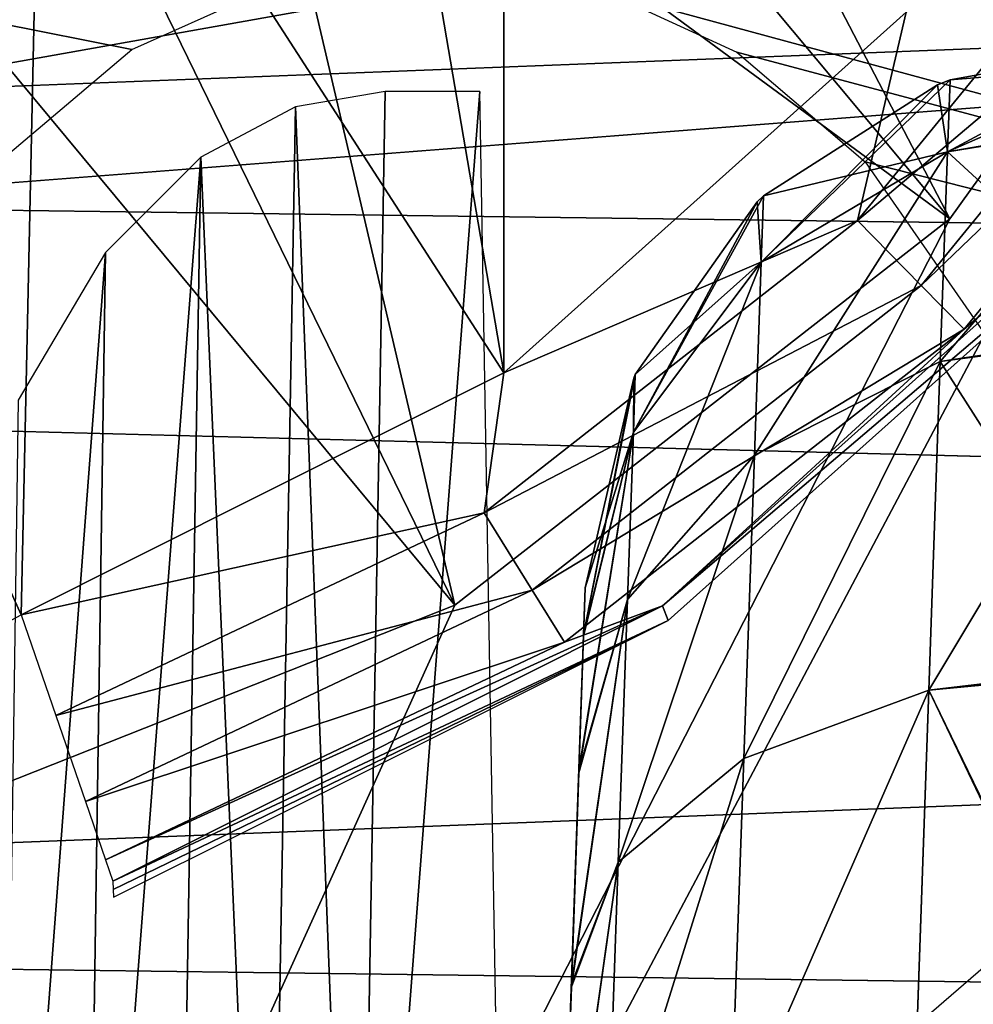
# Model space of a CAD drawing. Header units: millimetres. Extents: x -75 to 75, y -5 to 37.
# Tile 99 of 255: x -21.73 to -20.04, y 3.8 to 5.54. Entities that reach past the tile are written whole.
import ezdxf

# ---------------------------------------------------------------- set-up
doc = ezdxf.new("R2010")
doc.units = ezdxf.units.MM
doc.header["$LTSCALE"] = 101.851852
for name, color, linetype in [('106', 7, 'CONTINUOUS'), ('132', 7, 'CONTINUOUS'), ('133', 7, 'CONTINUOUS'), ('163', 7, 'CONTINUOUS'), ('173', 7, 'CONTINUOUS'), ('174', 7, 'CONTINUOUS'), ('177', 7, 'CONTINUOUS'), ('186', 7, 'CONTINUOUS'), ('202', 7, 'CONTINUOUS'), ('269', 7, 'CONTINUOUS'), ('363', 7, 'CONTINUOUS'), ('364', 7, 'CONTINUOUS'), ('381', 7, 'CONTINUOUS'), ('403', 7, 'CONTINUOUS'), ('409', 7, 'CONTINUOUS'), ('508', 7, 'CONTINUOUS'), ('6', 7, 'CONTINUOUS'), ('8', 7, 'CONTINUOUS'), ('99', 7, 'CONTINUOUS')]:
    doc.layers.add(name, color=color, linetype=linetype)

msp = doc.modelspace()

# ---------------------------------------------------------------- linework, layer by layer
at = {"layer": '106', "color": 251, "linetype": 'Continuous', "true_color": 0x464b4f}
for points in [[(-19.7295, 5.5, 82.0106), (-19.7295, 5.5, 79.9894), (-20.082, 5.4358, 79.9894), (-19.7295, 5.5, 82.0106)], [(-20.082, 5.4358, 82.0106), (-19.7295, 5.5, 82.0106), (-20.082, 5.4358, 79.9894), (-20.082, 5.4358, 82.0106)], [(-20.1042, 5.4272, 79.9894), (-20.082, 5.4358, 82.0106), (-20.082, 5.4358, 79.9894), (-20.1042, 5.4272, 79.9894)], [(-20.1042, 5.4272, 82.0106), (-20.082, 5.4358, 82.0106), (-20.1042, 5.4272, 79.9894), (-20.1042, 5.4272, 82.0106)], [(-20.413, 5.23, 79.9894), (-20.1042, 5.4272, 82.0106), (-20.1042, 5.4272, 79.9894), (-20.413, 5.23, 79.9894)], [(-20.413, 5.23, 82.0106), (-20.1042, 5.4272, 82.0106), (-20.413, 5.23, 79.9894), (-20.413, 5.23, 82.0106)], [(-20.4242, 5.2193, 79.9894), (-20.413, 5.23, 82.0106), (-20.413, 5.23, 79.9894), (-20.4242, 5.2193, 79.9894)], [(-20.4242, 5.2193, 82.0106), (-20.413, 5.23, 82.0106), (-20.4242, 5.2193, 79.9894), (-20.4242, 5.2193, 82.0106)], [(-20.6402, 4.9133, 79.9894), (-20.4242, 5.2193, 82.0106), (-20.4242, 5.2193, 79.9894), (-20.6402, 4.9133, 79.9894)], [(-20.6402, 4.9133, 82.0106), (-20.4242, 5.2193, 82.0106), (-20.6402, 4.9133, 79.9894), (-20.6402, 4.9133, 82.0106)], [(-20.7289, 4.5349, 79.9894), (-20.7289, 4.5349, 82.0106), (-20.6431, 4.9067, 82.0106), (-20.7289, 4.5349, 79.9894)], [(-20.7289, 4.5349, 79.9894), (-20.6431, 4.9067, 82.0106), (-20.6431, 4.9067, 79.9894), (-20.7289, 4.5349, 79.9894)], [(-20.6431, 4.9067, 82.0106), (-20.6402, 4.9133, 82.0106), (-20.6431, 4.9067, 79.9894), (-20.6431, 4.9067, 82.0106)], [(-20.6431, 4.9067, 79.9894), (-20.6402, 4.9133, 82.0106), (-20.6402, 4.9133, 79.9894), (-20.6431, 4.9067, 79.9894)]]:
    msp.add_3dface(points, dxfattribs=at)
at = {"layer": '132', "color": 251, "linetype": 'Continuous', "true_color": 0x464b4f}
for points in [[(-19.7295, 5.5, 82.0106), (-20.082, 5.4358, 82.0106), (-20.0864, 5.3083, 82.8649), (-19.7295, 5.5, 82.0106)], [(-19.7326, 5.3695, 82.886), (-19.7295, 5.5, 82.0106), (-20.0864, 5.3083, 82.8649), (-19.7326, 5.3695, 82.886)], [(-20.082, 5.4358, 82.0106), (-20.4171, 5.1125, 82.7995), (-20.0864, 5.3083, 82.8649), (-20.082, 5.4358, 82.0106)], [(-20.082, 5.4358, 82.0106), (-20.1042, 5.4272, 82.0106), (-20.4171, 5.1125, 82.7995), (-20.082, 5.4358, 82.0106)], [(-20.1042, 5.4272, 82.0106), (-20.413, 5.23, 82.0106), (-20.4171, 5.1125, 82.7995), (-20.1042, 5.4272, 82.0106)], [(-19.7414, 4.9909, 83.6826), (-19.7326, 5.3695, 82.886), (-20.0864, 5.3083, 82.8649), (-19.7414, 4.9909, 83.6826)], [(-20.4171, 5.1125, 82.7995), (-20.4291, 4.7701, 83.5198), (-20.0864, 5.3083, 82.8649), (-20.4171, 5.1125, 82.7995)], [(-20.0864, 5.3083, 82.8649), (-20.4291, 4.7701, 83.5198), (-20.0994, 4.9367, 83.6444), (-20.0864, 5.3083, 82.8649)], [(-19.7414, 4.9909, 83.6826), (-20.0864, 5.3083, 82.8649), (-20.0994, 4.9367, 83.6444), (-19.7414, 4.9909, 83.6826)], [(-20.413, 5.23, 82.0106), (-20.6437, 4.8114, 82.6996), (-20.4171, 5.1125, 82.7995), (-20.413, 5.23, 82.0106)], [(-20.413, 5.23, 82.0106), (-20.4242, 5.2193, 82.0106), (-20.6437, 4.8114, 82.6996), (-20.413, 5.23, 82.0106)], [(-20.4242, 5.2193, 82.0106), (-20.6402, 4.9133, 82.0106), (-20.6437, 4.8114, 82.6996), (-20.4242, 5.2193, 82.0106)], [(-20.4171, 5.1125, 82.7995), (-20.6541, 4.5147, 83.3295), (-20.4291, 4.7701, 83.5198), (-20.4171, 5.1125, 82.7995)], [(-20.6437, 4.8114, 82.6996), (-20.6541, 4.5147, 83.3295), (-20.4171, 5.1125, 82.7995), (-20.6437, 4.8114, 82.6996)], [(-19.7552, 4.397, 84.3347), (-19.7414, 4.9909, 83.6826), (-20.0994, 4.9367, 83.6444), (-19.7552, 4.397, 84.3347)], [(-20.4291, 4.7701, 83.5198), (-20.4478, 4.2328, 84.1088), (-20.0994, 4.9367, 83.6444), (-20.4291, 4.7701, 83.5198)], [(-20.0994, 4.9367, 83.6444), (-20.4478, 4.2328, 84.1088), (-20.1198, 4.3538, 84.2812), (-20.0994, 4.9367, 83.6444)], [(-19.7552, 4.397, 84.3347), (-20.0994, 4.9367, 83.6444), (-20.1198, 4.3538, 84.2812), (-19.7552, 4.397, 84.3347)], [(-20.7318, 4.4519, 82.5807), (-20.6402, 4.9133, 82.0106), (-20.6431, 4.9067, 82.0106), (-20.7318, 4.4519, 82.5807)], [(-20.6402, 4.9133, 82.0106), (-20.7318, 4.4519, 82.5807), (-20.6437, 4.8114, 82.6996), (-20.6402, 4.9133, 82.0106)], [(-20.7289, 4.5349, 82.0106), (-20.7318, 4.4519, 82.5807), (-20.6431, 4.9067, 82.0106), (-20.7289, 4.5349, 82.0106)], [(-20.7318, 4.4519, 82.5807), (-20.7402, 4.2111, 83.1017), (-20.6437, 4.8114, 82.6996), (-20.7318, 4.4519, 82.5807)], [(-20.6437, 4.8114, 82.6996), (-20.7402, 4.2111, 83.1017), (-20.6541, 4.5147, 83.3295), (-20.6437, 4.8114, 82.6996)], [(-20.6541, 4.5147, 83.3295), (-20.6704, 4.0485, 83.8466), (-20.4291, 4.7701, 83.5198), (-20.6541, 4.5147, 83.3295)], [(-20.4291, 4.7701, 83.5198), (-20.6704, 4.0485, 83.8466), (-20.4478, 4.2328, 84.1088), (-20.4291, 4.7701, 83.5198)], [(-20.6541, 4.5147, 83.3295), (-20.7535, 3.8321, 83.5329), (-20.6704, 4.0485, 83.8466), (-20.6541, 4.5147, 83.3295)], [(-20.7402, 4.2111, 83.1017), (-20.7535, 3.8321, 83.5329), (-20.6541, 4.5147, 83.3295), (-20.7402, 4.2111, 83.1017)], [(-19.7729, 3.6391, 84.786), (-19.7552, 4.397, 84.3347), (-20.1198, 4.3538, 84.2812), (-19.7729, 3.6391, 84.786)], [(-20.1198, 4.3538, 84.2812), (-20.4718, 3.5473, 84.5156), (-20.1457, 3.6105, 84.7198), (-20.1198, 4.3538, 84.2812)], [(-20.4478, 4.2328, 84.1088), (-20.4718, 3.5473, 84.5156), (-20.1198, 4.3538, 84.2812), (-20.4478, 4.2328, 84.1088)], [(-19.7729, 3.6391, 84.786), (-20.1198, 4.3538, 84.2812), (-20.1457, 3.6105, 84.7198), (-19.7729, 3.6391, 84.786)], [(-20.6704, 4.0485, 83.8466), (-20.6912, 3.4528, 84.2067), (-20.4478, 4.2328, 84.1088), (-20.6704, 4.0485, 83.8466)], [(-20.4478, 4.2328, 84.1088), (-20.6912, 3.4528, 84.2067), (-20.4718, 3.5473, 84.5156), (-20.4478, 4.2328, 84.1088)], [(-20.6704, 4.0485, 83.8466), (-20.7704, 3.3462, 83.8387), (-20.6912, 3.4528, 84.2067), (-20.6704, 4.0485, 83.8466)], [(-20.7535, 3.8321, 83.5329), (-20.7704, 3.3462, 83.8387), (-20.6704, 4.0485, 83.8466), (-20.7535, 3.8321, 83.5329)]]:
    msp.add_3dface(points, dxfattribs=at)
at = {"layer": '133', "color": 251, "linetype": 'Continuous', "true_color": 0x464b4f}
for points in [[(-20.082, 5.4358, 79.9894), (-19.7295, 5.5, 79.9894), (-19.7304, 5.4651, 79.5334), (-20.082, 5.4358, 79.9894)], [(-19.7304, 5.4651, 79.5334), (-19.7327, 5.3657, 79.1017), (-20.0864, 5.3083, 79.1351), (-19.7304, 5.4651, 79.5334)], [(-20.082, 5.4358, 79.9894), (-19.7304, 5.4651, 79.5334), (-20.0864, 5.3083, 79.1351), (-20.082, 5.4358, 79.9894)], [(-20.1042, 5.4272, 79.9894), (-20.082, 5.4358, 79.9894), (-20.0864, 5.3083, 79.1351), (-20.1042, 5.4272, 79.9894)], [(-20.413, 5.23, 79.9894), (-20.1042, 5.4272, 79.9894), (-20.0864, 5.3083, 79.1351), (-20.413, 5.23, 79.9894)], [(-20.0864, 5.3083, 79.1351), (-19.7327, 5.3657, 79.1017), (-20.0994, 4.9367, 78.3556), (-20.0864, 5.3083, 79.1351)], [(-19.7327, 5.3657, 79.1017), (-19.7416, 4.9842, 78.3074), (-20.0994, 4.9367, 78.3556), (-19.7327, 5.3657, 79.1017)], [(-20.4171, 5.1125, 79.2005), (-20.0864, 5.3083, 79.1351), (-20.4291, 4.7701, 78.4802), (-20.4171, 5.1125, 79.2005)], [(-20.0864, 5.3083, 79.1351), (-20.0994, 4.9367, 78.3556), (-20.4291, 4.7701, 78.4802), (-20.0864, 5.3083, 79.1351)], [(-20.413, 5.23, 79.9894), (-20.0864, 5.3083, 79.1351), (-20.4171, 5.1125, 79.2005), (-20.413, 5.23, 79.9894)], [(-20.4242, 5.2193, 79.9894), (-20.413, 5.23, 79.9894), (-20.4171, 5.1125, 79.2005), (-20.4242, 5.2193, 79.9894)], [(-20.6402, 4.9133, 79.9894), (-20.4242, 5.2193, 79.9894), (-20.4171, 5.1125, 79.2005), (-20.6402, 4.9133, 79.9894)], [(-20.6437, 4.8114, 79.3005), (-20.4171, 5.1125, 79.2005), (-20.6541, 4.5147, 78.6705), (-20.6437, 4.8114, 79.3005)], [(-20.4171, 5.1125, 79.2005), (-20.4291, 4.7701, 78.4802), (-20.6541, 4.5147, 78.6705), (-20.4171, 5.1125, 79.2005)], [(-20.6402, 4.9133, 79.9894), (-20.4171, 5.1125, 79.2005), (-20.6437, 4.8114, 79.3005), (-20.6402, 4.9133, 79.9894)], [(-20.0994, 4.9367, 78.3556), (-19.7416, 4.9842, 78.3074), (-20.1198, 4.3538, 77.7188), (-20.0994, 4.9367, 78.3556)], [(-19.7416, 4.9842, 78.3074), (-19.7554, 4.3882, 77.6582), (-20.1198, 4.3538, 77.7188), (-19.7416, 4.9842, 78.3074)], [(-20.4291, 4.7701, 78.4802), (-20.0994, 4.9367, 78.3556), (-20.4478, 4.2328, 77.8912), (-20.4291, 4.7701, 78.4802)], [(-20.0994, 4.9367, 78.3556), (-20.1198, 4.3538, 77.7188), (-20.4478, 4.2328, 77.8912), (-20.0994, 4.9367, 78.3556)], [(-20.7289, 4.5349, 79.9894), (-20.6431, 4.9067, 79.9894), (-20.6437, 4.8114, 79.3005), (-20.7289, 4.5349, 79.9894)], [(-20.6431, 4.9067, 79.9894), (-20.6402, 4.9133, 79.9894), (-20.6437, 4.8114, 79.3005), (-20.6431, 4.9067, 79.9894)], [(-20.7404, 4.2072, 78.8924), (-20.6437, 4.8114, 79.3005), (-20.6541, 4.5147, 78.6705), (-20.7404, 4.2072, 78.8924)], [(-20.7404, 4.2072, 78.8924), (-20.7319, 4.4496, 79.4116), (-20.6437, 4.8114, 79.3005), (-20.7404, 4.2072, 78.8924)], [(-20.7319, 4.4496, 79.4116), (-20.7289, 4.5349, 79.9894), (-20.6437, 4.8114, 79.3005), (-20.7319, 4.4496, 79.4116)], [(-20.6541, 4.5147, 78.6705), (-20.4291, 4.7701, 78.4802), (-20.6704, 4.0486, 78.1535), (-20.6541, 4.5147, 78.6705)], [(-20.4291, 4.7701, 78.4802), (-20.4478, 4.2328, 77.8912), (-20.6704, 4.0486, 78.1535), (-20.4291, 4.7701, 78.4802)], [(-20.7536, 3.8275, 78.4632), (-20.6541, 4.5147, 78.6705), (-20.6704, 4.0486, 78.1535), (-20.7536, 3.8275, 78.4632)], [(-20.7536, 3.8275, 78.4632), (-20.7404, 4.2072, 78.8924), (-20.6541, 4.5147, 78.6705), (-20.7536, 3.8275, 78.4632)], [(-19.7554, 4.3882, 77.6582), (-19.7731, 3.6293, 77.21), (-20.1198, 4.3538, 77.7188), (-19.7554, 4.3882, 77.6582)], [(-20.1198, 4.3538, 77.7188), (-20.1457, 3.6104, 77.2801), (-20.4718, 3.5474, 77.4844), (-20.1198, 4.3538, 77.7188)], [(-20.4478, 4.2328, 77.8912), (-20.1198, 4.3538, 77.7188), (-20.4718, 3.5474, 77.4844), (-20.4478, 4.2328, 77.8912)], [(-20.1198, 4.3538, 77.7188), (-19.7731, 3.6293, 77.21), (-20.1457, 3.6104, 77.2801), (-20.1198, 4.3538, 77.7188)], [(-20.6704, 4.0486, 78.1535), (-20.4478, 4.2328, 77.8912), (-20.6912, 3.453, 77.7934), (-20.6704, 4.0486, 78.1535)], [(-20.4478, 4.2328, 77.8912), (-20.4718, 3.5474, 77.4844), (-20.6912, 3.453, 77.7934), (-20.4478, 4.2328, 77.8912)], [(-20.7706, 3.3416, 78.1593), (-20.6704, 4.0486, 78.1535), (-20.6912, 3.453, 77.7934), (-20.7706, 3.3416, 78.1593)], [(-20.7706, 3.3416, 78.1593), (-20.7536, 3.8275, 78.4632), (-20.6704, 4.0486, 78.1535), (-20.7706, 3.3416, 78.1593)]]:
    msp.add_3dface(points, dxfattribs=at)
at = {"layer": '163', "color": 251, "linetype": 'Continuous', "true_color": 0x464b4f}
for points in [[(-21.7648, 5.2935, -93.4976), (-21.5328, 5.4895, -93.5044), (-55.2537, 12.2105, -93.7391), (-21.7648, 5.2935, -93.4976)], [(-21.5328, 5.4895, -93.5044), (-21.3019, 5.5934, -93.508), (-55.2537, 12.2105, -93.7391), (-21.5328, 5.4895, -93.5044)], [(-10.3562, 7.4922, -93.5743), (-20.6896, 5.5909, -93.5079), (-10.3562, 2.7895, -93.4101), (-10.3562, 7.4922, -93.5743)], [(-20.6896, 5.5909, -93.5079), (-20.4602, 5.4851, -93.5042), (-10.3562, 2.7895, -93.4101), (-20.6896, 5.5909, -93.5079)], [(-20.4602, 5.4851, -93.5042), (-20.2324, 5.2904, -93.4974), (-10.3562, 2.7895, -93.4101), (-20.4602, 5.4851, -93.5042)], [(-20.2324, 5.2904, -93.4974), (-20.0248, 4.9909, -93.487), (-10.3562, 2.7895, -93.4101), (-20.2324, 5.2904, -93.4974)]]:
    msp.add_3dface(points, dxfattribs=at)
at = {"layer": '173', "color": 251, "linetype": 'Continuous', "true_color": 0x464b4f}
for points in [[(-10.3562, 7.3602, -95.2303), (-58.2002, 2.5, -95.4), (-10.3562, 12.2105, -95.0609), (-10.3562, 7.3602, -95.2303)], [(-10.3562, 12.2105, -95.0609), (-58.2002, 2.5, -95.4), (-55.2537, 12.2105, -95.0609), (-10.3562, 12.2105, -95.0609)], [(-10.3562, 2.5, -95.4), (-58.2002, 2.5, -95.4), (-10.3562, 7.3602, -95.2303), (-10.3562, 2.5, -95.4)]]:
    msp.add_3dface(points, dxfattribs=at)
at = {"layer": '174', "color": 251, "linetype": 'Continuous', "true_color": 0x464b4f}
for points in [[(-21.1332, 2.5806, -90.3741), (-20.9162, 5.4153, -93.4139), (-21.0838, 5.4153, -93.4139), (-21.1332, 2.5806, -90.3741)], [(-20.8668, 2.5806, -90.3741), (-20.9162, 5.4153, -93.4139), (-21.1332, 2.5806, -90.3741), (-20.8668, 2.5806, -90.3741)]]:
    msp.add_3dface(points, dxfattribs=at)
at = {"layer": '177', "color": 251, "linetype": 'Continuous', "true_color": 0x464b4f}
for points in [[(-52, 5.5958, 17.0564), (-52, 4.2501, 17.6839), (52, 2.9042, 18.3115), (-52, 5.5958, 17.0564)], [(52, 4.2501, 17.6839), (-52, 5.5958, 17.0564), (52, 2.9042, 18.3115), (52, 4.2501, 17.6839)], [(52, 5.5958, 17.0564), (-52, 5.5958, 17.0564), (52, 4.2501, 17.6839), (52, 5.5958, 17.0564)], [(-52, 4.2501, 17.6839), (-52, 2.9042, 18.3115), (52, 2.9042, 18.3115), (-52, 4.2501, 17.6839)]]:
    msp.add_3dface(points, dxfattribs=at)
at = {"layer": '186', "color": 251, "linetype": 'Continuous', "true_color": 0x464b4f}
for points in [[(-52, 2.9042, -44.3115), (-52, 4.2501, -43.6839), (-17.3407, 5.5958, -43.0564), (-52, 2.9042, -44.3115)], [(-17.3972, 4.2532, -43.6825), (-52, 2.9042, -44.3115), (-17.3407, 5.5958, -43.0564), (-17.3972, 4.2532, -43.6825)], [(-52, 4.2501, -43.6839), (-52, 5.5958, -43.0564), (-17.3407, 5.5958, -43.0564), (-52, 4.2501, -43.6839)], [(-17.445, 2.9042, -44.3115), (-52, 2.9042, -44.3115), (-17.3972, 4.2532, -43.6825), (-17.445, 2.9042, -44.3115)]]:
    msp.add_3dface(points, dxfattribs=at)
at = {"layer": '202', "color": 251, "linetype": 'Continuous', "true_color": 0x464b4f}
for points in [[(-54.6981, 5.5934, 93.508), (-10.3562, 12.2105, 93.7391), (-54.4672, 5.4895, 93.5044), (-54.6981, 5.5934, 93.508)], [(-54.4672, 5.4895, 93.5044), (-10.3562, 12.2105, 93.7391), (-54.2352, 5.2935, 93.4976), (-54.4672, 5.4895, 93.5044)], [(-54.2352, 5.2935, 93.4976), (-10.3562, 12.2105, 93.7391), (-54.0237, 4.9888, 93.4869), (-54.2352, 5.2935, 93.4976)], [(-54.0237, 4.9888, 93.4869), (-10.3562, 12.2105, 93.7391), (-53.8676, 4.5769, 93.4725), (-54.0237, 4.9888, 93.4869)], [(-53.8676, 4.5769, 93.4725), (-10.3562, 12.2105, 93.7391), (-53.8033, 4.0893, 93.4555), (-53.8676, 4.5769, 93.4725)], [(-53.8033, 4.0893, 93.4555), (-10.3562, 12.2105, 93.7391), (-53.7806, 2.7895, 93.4101), (-53.8033, 4.0893, 93.4555)], [(-10.3562, 12.2105, 93.7391), (-38.3104, 5.5909, 93.5079), (-53.7806, 2.7895, 93.4101), (-10.3562, 12.2105, 93.7391)], [(-37.4672, 5.4895, 93.5044), (-37.6981, 5.5934, 93.508), (-10.3562, 12.2105, 93.7391), (-37.4672, 5.4895, 93.5044)], [(-37.2352, 5.2935, 93.4976), (-37.4672, 5.4895, 93.5044), (-10.3562, 12.2105, 93.7391), (-37.2352, 5.2935, 93.4976)], [(-37.0237, 4.9888, 93.4869), (-37.2352, 5.2935, 93.4976), (-10.3562, 12.2105, 93.7391), (-37.0237, 4.9888, 93.4869)], [(-36.8676, 4.5769, 93.4725), (-37.0237, 4.9888, 93.4869), (-10.3562, 12.2105, 93.7391), (-36.8676, 4.5769, 93.4725)], [(-36.8033, 4.0893, 93.4555), (-36.8676, 4.5769, 93.4725), (-10.3562, 12.2105, 93.7391), (-36.8033, 4.0893, 93.4555)], [(-36.7806, 2.7895, 93.4101), (-36.8033, 4.0893, 93.4555), (-10.3562, 12.2105, 93.7391), (-36.7806, 2.7895, 93.4101)], [(-10.3562, 7.4948, 93.5744), (-36.7806, 2.7895, 93.4101), (-10.3562, 12.2105, 93.7391), (-10.3562, 7.4948, 93.5744)], [(-10.3562, 2.7895, 93.4101), (-36.7806, 2.7895, 93.4101), (-10.3562, 7.4948, 93.5744), (-10.3562, 2.7895, 93.4101)]]:
    msp.add_3dface(points, dxfattribs=at)
at = {"layer": '269', "color": 251, "linetype": 'Continuous', "true_color": 0x464b4f}
for points in [[(-21.1332, 2.5806, -90.3741), (-21.0838, 5.4153, -93.4139), (-21.2425, 5.3883, -93.4082), (-21.1332, 2.5806, -90.3741)], [(-21.4107, 5.2986, -93.3904), (-21.2927, 2.5845, -90.4019), (-21.2425, 5.3883, -93.4082), (-21.4107, 5.2986, -93.3904)], [(-21.2927, 2.5845, -90.4019), (-21.1332, 2.5806, -90.3741), (-21.2425, 5.3883, -93.4082), (-21.2927, 2.5845, -90.4019)], [(-21.617, 2.6244, -90.663), (-21.4549, 2.5983, -90.4928), (-21.4107, 5.2986, -93.3904), (-21.617, 2.6244, -90.663)], [(-21.5798, 5.1298, -93.3572), (-21.617, 2.6244, -90.663), (-21.4107, 5.2986, -93.3904), (-21.5798, 5.1298, -93.3572)], [(-21.4549, 2.5983, -90.4928), (-21.2927, 2.5845, -90.4019), (-21.4107, 5.2986, -93.3904), (-21.4549, 2.5983, -90.4928)], [(-21.7657, 2.6657, -90.9306), (-21.617, 2.6244, -90.663), (-21.5798, 5.1298, -93.3572), (-21.7657, 2.6657, -90.9306)], [(-21.7343, 4.8676, -93.306), (-21.7657, 2.6657, -90.9306), (-21.5798, 5.1298, -93.3572), (-21.7343, 4.8676, -93.306)]]:
    msp.add_3dface(points, dxfattribs=at)
at = {"layer": '363', "color": 251, "linetype": 'Continuous', "true_color": 0x464b4f}
for points in [[(-20.8733, 7.3649, 165.5), (-21.1787, 6.7026, 165.5), (-20.8733, 4.9165, 165.5), (-20.8733, 7.3649, 165.5)], [(-20.16, 5.5558, 165.5), (-20.8733, 7.3649, 165.5), (-20.8733, 4.9165, 165.5), (-20.16, 5.5558, 165.5)], [(-21.1787, 6.7026, 165.5), (-21.6923, 6.1848, 165.5), (-20.8733, 4.9165, 165.5), (-21.1787, 6.7026, 165.5)], [(-21.6923, 6.1848, 165.5), (-22.352, 5.8738, 165.5), (-21.7293, 4.4875, 165.5), (-21.6923, 6.1848, 165.5)], [(-20.8733, 4.9165, 165.5), (-21.6923, 6.1848, 165.5), (-21.7293, 4.4875, 165.5), (-20.8733, 4.9165, 165.5)], [(-21.7293, 4.4875, 165.5), (-22.352, 5.8738, 165.5), (-22.0113, 4.3364, 165.5), (-21.7293, 4.4875, 165.5)]]:
    msp.add_3dface(points, dxfattribs=at)
at = {"layer": '364', "color": 251, "linetype": 'Continuous', "true_color": 0x464b4f}
for points in [[(-25, -4.4214, 160.5), (-19.4332, 6.0941, 160.5), (-16.793, -0.0814, 160.5), (-25, -4.4214, 160.5)], [(-20.0825, 5.1895, 160.5), (-19.4332, 6.0941, 160.5), (-25, -4.4214, 160.5), (-20.0825, 5.1895, 160.5)], [(-20.9605, 4.5043, 160.5), (-20.0825, 5.1895, 160.5), (-25, -4.4214, 160.5), (-20.9605, 4.5043, 160.5)], [(-21.9959, 4.0944, 160.5), (-20.9605, 4.5043, 160.5), (-25, -4.4214, 160.5), (-21.9959, 4.0944, 160.5)]]:
    msp.add_3dface(points, dxfattribs=at)
at = {"layer": '381', "color": 251, "linetype": 'Continuous', "true_color": 0x464b4f}
msp.add_3dface([(-20.1849, 3.7219, 162.5), (-14.659, 0.3529, 162.5), (-19.1645, 4.6035, 162.5), (-20.1849, 3.7219, 162.5)], dxfattribs=at)
at = {"layer": '403', "color": 251, "linetype": 'Continuous', "true_color": 0x464b4f}
for points in [[(-20.8603, 6.6836, 162.3284), (-20.0825, 5.1895, 160.5), (-21.0757, 6.3789, 162.3284), (-20.8603, 6.6836, 162.3284)], [(-19.4332, 6.0941, 160.5), (-20.0825, 5.1895, 160.5), (-20.8603, 6.6836, 162.3284), (-19.4332, 6.0941, 160.5)], [(-21.0757, 6.3789, 162.3284), (-20.0825, 5.1895, 160.5), (-21.3362, 6.1116, 162.3284), (-21.0757, 6.3789, 162.3284)], [(-21.3362, 6.1116, 162.3284), (-20.9605, 4.5043, 160.5), (-21.6353, 5.8884, 162.3284), (-21.3362, 6.1116, 162.3284)], [(-20.0825, 5.1895, 160.5), (-20.9605, 4.5043, 160.5), (-21.3362, 6.1116, 162.3284), (-20.0825, 5.1895, 160.5)], [(-21.6353, 5.8884, 162.3284), (-20.9605, 4.5043, 160.5), (-21.9656, 5.7147, 162.3284), (-21.6353, 5.8884, 162.3284)], [(-20.9605, 4.5043, 160.5), (-21.9959, 4.0944, 160.5), (-21.9656, 5.7147, 162.3284), (-20.9605, 4.5043, 160.5)]]:
    msp.add_3dface(points, dxfattribs=at)
at = {"layer": '409', "color": 251, "linetype": 'Continuous', "true_color": 0x464b4f}
for points in [[(-19.7799, 5.231, 165.0087), (-20.5919, 4.5033, 165.0087), (-19.7625, 5.2095, 163.4489), (-19.7799, 5.231, 165.0087)], [(-19.7625, 5.2095, 163.4489), (-20.5919, 4.5033, 165.0087), (-20.5821, 4.4771, 163.4489), (-19.7625, 5.2095, 163.4489)], [(-20.5919, 4.5033, 165.0087), (-21.5666, 4.0148, 165.0087), (-20.5821, 4.4771, 163.4489), (-20.5919, 4.5033, 165.0087)], [(-20.5821, 4.4771, 163.4489), (-21.5666, 4.0148, 165.0087), (-21.5661, 4.0001, 164.2039), (-20.5821, 4.4771, 163.4489)], [(-21.5657, 3.9864, 163.4489), (-20.5821, 4.4771, 163.4489), (-21.5661, 4.0001, 164.2039), (-21.5657, 3.9864, 163.4489)]]:
    msp.add_3dface(points, dxfattribs=at)
at = {"layer": '508', "color": 251, "linetype": 'Continuous', "true_color": 0x464b4f}
for points in [[(-19.7142, 5.8378, 165.4628), (-20.246, 5.1866, 165.4628), (-19.5788, 5.7502, 165.3565), (-19.7142, 5.8378, 165.4628)], [(-19.7142, 5.8378, 165.4628), (-20.16, 5.5558, 165.5), (-20.246, 5.1866, 165.4628), (-19.7142, 5.8378, 165.4628)], [(-19.5788, 5.7502, 165.3565), (-20.246, 5.1866, 165.4628), (-20.1331, 5.0714, 165.3565), (-19.5788, 5.7502, 165.3565)], [(-19.5788, 5.7502, 165.3565), (-20.1331, 5.0714, 165.3565), (-19.4873, 5.6911, 165.197), (-19.5788, 5.7502, 165.3565)], [(-19.4873, 5.6911, 165.197), (-20.1331, 5.0714, 165.3565), (-20.0569, 4.9936, 165.197), (-19.4873, 5.6911, 165.197)], [(-19.7799, 5.231, 165.0087), (-19.4873, 5.6911, 165.197), (-20.0569, 4.9936, 165.197), (-19.7799, 5.231, 165.0087)], [(-20.16, 5.5558, 165.5), (-20.8733, 4.9165, 165.5), (-20.246, 5.1866, 165.4628), (-20.16, 5.5558, 165.5)], [(-20.5919, 4.5033, 165.0087), (-19.7799, 5.231, 165.0087), (-20.0569, 4.9936, 165.197), (-20.5919, 4.5033, 165.0087)], [(-20.246, 5.1866, 165.4628), (-20.908, 4.6684, 165.4628), (-20.1331, 5.0714, 165.3565), (-20.246, 5.1866, 165.4628)], [(-20.246, 5.1866, 165.4628), (-20.8733, 4.9165, 165.5), (-20.908, 4.6684, 165.4628), (-20.246, 5.1866, 165.4628)], [(-20.1331, 5.0714, 165.3565), (-20.908, 4.6684, 165.4628), (-20.8232, 4.5312, 165.3565), (-20.1331, 5.0714, 165.3565)], [(-20.1331, 5.0714, 165.3565), (-20.8232, 4.5312, 165.3565), (-20.0569, 4.9936, 165.197), (-20.1331, 5.0714, 165.3565)], [(-20.0569, 4.9936, 165.197), (-20.8232, 4.5312, 165.3565), (-20.766, 4.4385, 165.197), (-20.0569, 4.9936, 165.197)], [(-20.5919, 4.5033, 165.0087), (-20.0569, 4.9936, 165.197), (-20.766, 4.4385, 165.197), (-20.5919, 4.5033, 165.0087)], [(-20.8733, 4.9165, 165.5), (-21.7293, 4.4875, 165.5), (-20.908, 4.6684, 165.4628), (-20.8733, 4.9165, 165.5)], [(-20.908, 4.6684, 165.4628), (-21.7293, 4.4875, 165.5), (-21.6677, 4.3085, 165.4628), (-20.908, 4.6684, 165.4628)], [(-20.908, 4.6684, 165.4628), (-21.6677, 4.3085, 165.4628), (-20.8232, 4.5312, 165.3565), (-20.908, 4.6684, 165.4628)], [(-20.8232, 4.5312, 165.3565), (-21.6677, 4.3085, 165.4628), (-21.6152, 4.156, 165.3565), (-20.8232, 4.5312, 165.3565)], [(-20.8232, 4.5312, 165.3565), (-21.6152, 4.156, 165.3565), (-20.766, 4.4385, 165.197), (-20.8232, 4.5312, 165.3565)], [(-20.5919, 4.5033, 165.0087), (-20.766, 4.4385, 165.197), (-21.5798, 4.053, 165.197), (-20.5919, 4.5033, 165.0087)], [(-21.5666, 4.0148, 165.0087), (-20.5919, 4.5033, 165.0087), (-21.5798, 4.053, 165.197), (-21.5666, 4.0148, 165.0087)], [(-20.766, 4.4385, 165.197), (-21.6152, 4.156, 165.3565), (-21.5798, 4.053, 165.197), (-20.766, 4.4385, 165.197)]]:
    msp.add_3dface(points, dxfattribs=at)
at = {"layer": '6', "color": 251, "linetype": 'Continuous', "true_color": 0x565d62}
for points in [[(-59.0014, 37, 105), (-58.517, 0, 104.5156), (-16.1484, 37, 105), (-59.0014, 37, 105)], [(-58.517, 0, 104.5156), (-15.8255, 0, 104.5156), (-16.1484, 37, 105), (-58.517, 0, 104.5156)]]:
    msp.add_3dface(points, dxfattribs=at)
at = {"layer": '8', "color": 251, "linetype": 'Continuous', "true_color": 0x565d62}
for points in [[(-58.517, 0, -104.5156), (-59.0014, 37, -105), (59.0014, 37, -105), (-58.517, 0, -104.5156)], [(58.517, 0, -104.5156), (-58.517, 0, -104.5156), (59.0014, 37, -105), (58.517, 0, -104.5156)]]:
    msp.add_3dface(points, dxfattribs=at)
at = {"layer": '99', "color": 251, "linetype": 'Continuous', "true_color": 0x464b4f}
for points in [[(-20.7289, 4.5349, 82.0106), (-20.7289, 4.5349, 79.9894), (-20.7899, 2.7895, 83.9944), (-20.7289, 4.5349, 82.0106)], [(-20.7318, 4.4519, 82.5807), (-20.7289, 4.5349, 82.0106), (-20.7899, 2.7895, 83.9944), (-20.7318, 4.4519, 82.5807)], [(-20.7289, 4.5349, 79.9894), (-20.7319, 4.4496, 79.4116), (-20.7899, 2.7895, 83.9944), (-20.7289, 4.5349, 79.9894)], [(-20.7402, 4.2111, 83.1017), (-20.7318, 4.4519, 82.5807), (-20.7899, 2.7895, 83.9944), (-20.7402, 4.2111, 83.1017)], [(-20.7319, 4.4496, 79.4116), (-20.7404, 4.2072, 78.8924), (-20.7899, 2.7895, 83.9944), (-20.7319, 4.4496, 79.4116)], [(-20.7535, 3.8321, 83.5329), (-20.7402, 4.2111, 83.1017), (-20.7899, 2.7895, 83.9944), (-20.7535, 3.8321, 83.5329)], [(-20.7404, 4.2072, 78.8924), (-20.7536, 3.8275, 78.4632), (-20.7899, 2.7895, 83.9944), (-20.7404, 4.2072, 78.8924)], [(-20.7704, 3.3462, 83.8387), (-20.7535, 3.8321, 83.5329), (-20.7899, 2.7895, 83.9944), (-20.7704, 3.3462, 83.8387)], [(-20.7536, 3.8275, 78.4632), (-20.7706, 3.3416, 78.1593), (-20.7899, 2.7895, 83.9944), (-20.7536, 3.8275, 78.4632)]]:
    msp.add_3dface(points, dxfattribs=at)

doc.saveas('drawing.dxf')
